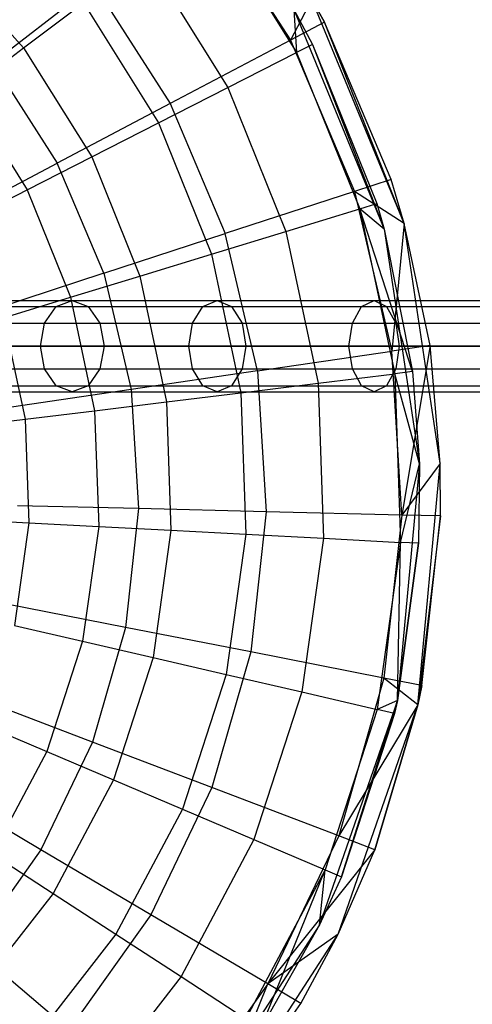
# Model space of a CAD drawing. Extents: x 1.6 to 24.9, y -15.7 to 0.
# Tile 127 of 246: x 7.7 to 9.4, y -13.8 to -10. Entities that reach past the tile are written whole.
import ezdxf

# ---------------------------------------------------------------- set-up
doc = ezdxf.new("R2010")
doc.units = 0
doc.header["$LTSCALE"] = 2.54
doc.layers.get('0').update_dxf_attribs({"color": 13, "linetype": 'CONTINUOUS'})

# ---------------------------------------------------------------- blocks, each defined once
blk = doc.blocks.new('ARES-203-D_STL')
at = {"color": 0}
for p, q in [((8.3926, -9.5466, 11.2625), (8.7317, -10.0752, 11.2625)), ((8.3926, -9.5466, 11.2625), (8.7317, -10.0752, 11.2625)), ((8.4133, -9.5748, 11.3436), (8.7552, -10.122, 11.3436)), ((8.4133, -9.5748, 11.3436), (8.7552, -10.122, 11.3436)), ((7.3812, -9.7391, 11.0762), (7.7103, -10.1046, 11.0762)), ((7.3812, -9.7391, 11.0762), (7.7103, -10.1046, 11.0762)), ((8.1772, -9.7527, 11.2801), (8.4918, -10.2562, 11.2801)), ((8.1772, -9.7527, 11.2801), (8.4918, -10.2562, 11.2801)), ((7.9804, -9.8634, 11.1309), (7.5927, -10.1614, 10.9263)), ((7.9804, -9.8634, 11.1309), (7.5927, -10.1614, 10.9263)), ((7.9804, -9.8634, 11.1309), (8.2719, -10.3177, 11.1309)), ((7.9804, -9.8634, 11.1309), (8.2719, -10.3177, 11.1309)), ((7.7103, -10.1046, 11.0762), (7.9394, -9.9319, 11.1902)), ((7.7103, -10.1046, 11.0762), (7.9394, -9.9319, 11.1902)), ((7.9394, -9.9319, 11.1902), (8.2266, -10.3914, 11.1902)), ((7.9394, -9.9319, 11.1902), (8.2266, -10.3914, 11.1902)), ((8.8142, -9.918, 11.2859), (8.7317, -10.0752, 11.2625)), ((8.8142, -9.918, 11.2859), (8.7317, -10.0752, 11.2625)), ((9.1677, -10.7762, 11.7859), (8.8142, -9.918, 11.7859)), ((8.8142, -9.918, 11.7859), (8.8623, -10.0063, 11.2859)), ((8.8623, -10.0063, 11.2859), (8.8142, -9.918, 11.2859)), ((8.8142, -9.918, 11.7859), (8.8623, -10.0063, 11.2859)), ((9.1677, -10.7762, 11.7859), (8.8142, -9.918, 11.7859)), ((8.8623, -10.0063, 11.2859), (8.8142, -9.918, 11.2859)), ((8.7445, -9.9571, 11.7859), (9.0906, -10.7975, 11.7859)), ((8.7445, -9.9571, 11.7859), (8.8161, -10.091, 11.3549)), ((8.7445, -9.9571, 11.7859), (9.0906, -10.7975, 11.7859)), ((8.7445, -9.9571, 11.3549), (8.8161, -10.091, 11.3549)), ((8.7445, -9.9571, 11.7859), (8.8161, -10.091, 11.3549)), ((8.7445, -9.9571, 11.3549), (8.8161, -10.091, 11.3549)), ((8.7445, -9.9571, 11.3549), (8.7552, -10.122, 11.3436)), ((8.7445, -9.9571, 11.3549), (8.7552, -10.122, 11.3436)), ((8.8623, -10.0063, 11.2859), (8.7317, -10.0752, 11.2625)), ((8.8623, -10.0063, 11.2859), (8.7317, -10.0752, 11.2625)), ((9.1677, -10.7762, 11.7859), (8.8623, -10.0063, 11.2859)), ((9.1677, -10.7762, 11.7859), (8.8623, -10.0063, 11.2859)), ((9.1169, -10.6076, 11.2859), (8.8623, -10.0063, 11.2859)), ((9.1169, -10.6076, 11.2859), (8.8623, -10.0063, 11.2859)), ((8.7317, -10.0752, 11.2625), (8.2719, -10.3177, 11.1309)), ((8.7317, -10.0752, 11.2625), (8.2719, -10.3177, 11.1309)), ((8.7317, -10.0752, 11.2625), (8.9765, -10.6535, 11.2625)), ((8.7317, -10.0752, 11.2625), (8.9765, -10.6535, 11.2625)), ((8.8161, -10.091, 11.3549), (8.7552, -10.122, 11.3436)), ((8.8161, -10.091, 11.3549), (8.7552, -10.122, 11.3436)), ((8.8161, -10.091, 11.3549), (9.0906, -10.7975, 11.7859)), ((8.8161, -10.091, 11.3549), (9.0906, -10.7975, 11.7859)), ((8.8161, -10.091, 11.3549), (9.0623, -10.7003, 11.3549)), ((8.8161, -10.091, 11.3549), (9.0623, -10.7003, 11.3549)), ((7.4889, -10.2714, 10.9375), (7.7103, -10.1046, 11.0762)), ((7.4889, -10.2714, 10.9375), (7.7103, -10.1046, 11.0762)), ((7.7103, -10.1046, 11.0762), (7.9709, -10.5217, 11.0762)), ((7.7103, -10.1046, 11.0762), (7.9709, -10.5217, 11.0762)), ((8.4918, -10.2562, 11.2801), (8.7552, -10.122, 11.3436)), ((8.4918, -10.2562, 11.2801), (8.7552, -10.122, 11.3436)), ((8.7552, -10.122, 11.3436), (8.9969, -10.7203, 11.3436)), ((8.7552, -10.122, 11.3436), (8.9969, -10.7203, 11.3436)), ((7.5927, -10.1614, 10.9263), (7.8393, -10.5459, 10.9263)), ((7.5927, -10.1614, 10.9263), (7.8393, -10.5459, 10.9263)), ((7.4889, -10.2714, 10.9375), (7.7239, -10.6475, 10.9375)), ((7.4889, -10.2714, 10.9375), (7.7239, -10.6475, 10.9375)), ((8.2266, -10.3914, 11.1902), (8.4918, -10.2562, 11.2801)), ((8.2266, -10.3914, 11.1902), (8.4918, -10.2562, 11.2801)), ((8.4918, -10.2562, 11.2801), (8.7142, -10.8067, 11.2801)), ((8.4918, -10.2562, 11.2801), (8.7142, -10.8067, 11.2801)), ((8.2719, -10.3177, 11.1309), (7.8393, -10.5459, 10.9263)), ((8.2719, -10.3177, 11.1309), (7.8393, -10.5459, 10.9263)), ((8.2719, -10.3177, 11.1309), (8.4823, -10.8148, 11.1309)), ((8.2719, -10.3177, 11.1309), (8.4823, -10.8148, 11.1309)), ((7.9709, -10.5217, 11.0762), (8.2266, -10.3914, 11.1902)), ((7.9709, -10.5217, 11.0762), (8.2266, -10.3914, 11.1902)), ((8.2266, -10.3914, 11.1902), (8.4295, -10.8937, 11.1902)), ((8.2266, -10.3914, 11.1902), (8.4295, -10.8937, 11.1902)), ((7.43, -10.7618, 10.6443), (7.8393, -10.5459, 10.9263)), ((7.43, -10.7618, 10.6443), (7.8393, -10.5459, 10.9263)), ((7.7239, -10.6475, 10.9375), (7.9709, -10.5217, 11.0762)), ((7.7239, -10.6475, 10.9375), (7.9709, -10.5217, 11.0762)), ((8.0174, -10.9666, 10.9263), (7.8393, -10.5459, 10.9263)), ((8.0174, -10.9666, 10.9263), (7.8393, -10.5459, 10.9263)), ((7.9709, -10.5217, 11.0762), (8.1551, -10.9776, 11.0762)), ((7.9709, -10.5217, 11.0762), (8.1551, -10.9776, 11.0762)), ((9.1169, -10.6076, 11.2859), (8.9765, -10.6535, 11.2625)), ((9.1169, -10.6076, 11.2859), (8.9765, -10.6535, 11.2625)), ((9.1677, -10.7762, 11.7859), (9.1169, -10.6076, 11.2859)), ((9.1677, -10.7762, 11.2859), (9.1169, -10.6076, 11.2859)), ((9.1677, -10.7762, 11.7859), (9.1169, -10.6076, 11.2859)), ((9.1677, -10.7762, 11.2859), (9.1169, -10.6076, 11.2859)), ((7.4851, -10.7692, 10.7733), (7.7239, -10.6475, 10.9375)), ((7.4851, -10.7692, 10.7733), (7.7239, -10.6475, 10.9375)), ((7.7239, -10.6475, 10.9375), (7.8901, -11.0587, 10.9375)), ((7.7239, -10.6475, 10.9375), (7.8901, -11.0587, 10.9375)), ((8.9765, -10.6535, 11.2625), (8.4823, -10.8148, 11.1309)), ((8.9765, -10.6535, 11.2625), (8.4823, -10.8148, 11.1309)), ((9.1677, -10.7762, 11.2859), (8.9765, -10.6535, 11.2625)), ((8.9765, -10.6535, 11.2625), (9.1201, -11.2648, 11.2625)), ((8.9765, -10.6535, 11.2625), (9.1201, -11.2648, 11.2625)), ((9.1677, -10.7762, 11.2859), (8.9765, -10.6535, 11.2625)), ((8.7142, -10.8067, 11.2801), (8.9969, -10.7203, 11.3436)), ((8.7142, -10.8067, 11.2801), (8.9969, -10.7203, 11.3436)), ((8.9969, -10.7203, 11.3436), (9.0623, -10.7003, 11.3549)), ((8.9969, -10.7203, 11.3436), (9.0623, -10.7003, 11.3549)), ((9.1989, -11.3431, 11.3549), (8.9969, -10.7203, 11.3436)), ((8.9969, -10.7203, 11.3436), (9.131, -11.3514, 11.3436)), ((9.1989, -11.3431, 11.3549), (8.9969, -10.7203, 11.3436)), ((9.0906, -10.7975, 11.3549), (8.9969, -10.7203, 11.3436)), ((9.0906, -10.7975, 11.3549), (8.9969, -10.7203, 11.3436)), ((8.9969, -10.7203, 11.3436), (9.131, -11.3514, 11.3436)), ((9.0623, -10.7003, 11.3549), (9.0906, -10.7975, 11.7859)), ((9.0623, -10.7003, 11.3549), (9.0906, -10.7975, 11.7859)), ((9.0623, -10.7003, 11.3549), (9.0906, -10.7975, 11.3549)), ((9.0623, -10.7003, 11.3549), (9.0906, -10.7975, 11.3549)), ((8.4295, -10.8937, 11.1902), (8.7142, -10.8067, 11.2801)), ((8.4295, -10.8937, 11.1902), (8.7142, -10.8067, 11.2801)), ((8.7142, -10.8067, 11.2801), (8.8377, -11.3874, 11.2801)), ((8.7142, -10.8067, 11.2801), (8.8377, -11.3874, 11.2801)), ((9.0906, -10.7975, 11.7859), (9.2255, -11.6963, 11.7859)), ((9.0906, -10.7975, 11.7859), (9.0906, -10.7975, 11.3549)), ((9.0906, -10.7975, 11.3549), (9.2255, -11.6963, 11.7859)), ((9.0906, -10.7975, 11.7859), (9.2255, -11.6963, 11.7859)), ((9.0906, -10.7975, 11.3549), (9.2255, -11.6963, 11.7859)), ((9.0906, -10.7975, 11.3549), (9.1989, -11.3431, 11.3549)), ((9.0906, -10.7975, 11.7859), (9.0906, -10.7975, 11.3549)), ((9.0906, -10.7975, 11.3549), (9.1989, -11.3431, 11.3549)), ((9.1677, -10.7762, 11.2859), (9.1201, -11.2648, 11.2625)), ((9.1677, -10.7762, 11.2859), (9.1201, -11.2648, 11.2625)), ((9.3055, -11.694, 11.7859), (9.1677, -10.7762, 11.7859)), ((9.2662, -11.2434, 11.2859), (9.1677, -10.7762, 11.7859)), ((9.3055, -11.694, 11.7859), (9.1677, -10.7762, 11.7859)), ((9.2662, -11.2434, 11.2859), (9.1677, -10.7762, 11.7859)), ((9.2662, -11.2434, 11.2859), (9.1677, -10.7762, 11.2859)), ((9.1677, -10.7762, 11.2859), (9.1677, -10.7762, 11.7859)), ((9.1677, -10.7762, 11.2859), (9.1677, -10.7762, 11.7859)), ((9.2662, -11.2434, 11.2859), (9.1677, -10.7762, 11.2859)), ((8.0174, -10.9666, 10.9263), (8.4823, -10.8148, 11.1309)), ((8.0174, -10.9666, 10.9263), (8.4823, -10.8148, 11.1309)), ((8.6057, -11.3403, 11.1309), (8.4823, -10.8148, 11.1309)), ((8.6057, -11.3403, 11.1309), (8.4823, -10.8148, 11.1309)), ((8.1551, -10.9776, 11.0762), (8.4295, -10.8937, 11.1902)), ((8.1551, -10.9776, 11.0762), (8.4295, -10.8937, 11.1902)), ((8.4295, -10.8937, 11.1902), (8.5422, -11.4237, 11.1902)), ((8.4295, -10.8937, 11.1902), (8.5422, -11.4237, 11.1902)), ((8.0174, -10.9666, 10.9263), (7.5775, -11.1102, 10.6443)), ((8.0174, -10.9666, 10.9263), (7.5775, -11.1102, 10.6443)), ((7.8901, -11.0587, 10.9375), (8.1551, -10.9776, 11.0762)), ((7.8901, -11.0587, 10.9375), (8.1551, -10.9776, 11.0762)), ((8.0174, -10.9666, 10.9263), (8.1219, -11.4113, 10.9263)), ((8.0174, -10.9666, 10.9263), (8.1219, -11.4113, 10.9263)), ((8.1551, -10.9776, 11.0762), (8.2573, -11.4587, 11.0762)), ((8.1551, -10.9776, 11.0762), (8.2573, -11.4587, 11.0762)), ((7.3914, -11.0704, 5.0041), (7.8966, -11.0704, 4.4614)), ((7.3914, -11.0704, 5.0041), (7.8966, -11.0704, 4.4614)), ((7.6337, -11.1371, 10.7733), (7.8901, -11.0587, 10.9375)), ((7.6337, -11.1371, 10.7733), (7.8901, -11.0587, 10.9375)), ((7.8355, -11.0938, 4.3987), (7.8966, -11.0704, 4.4614)), ((7.8355, -11.0938, 4.3987), (7.8966, -11.0704, 4.4614)), ((7.8901, -11.0587, 10.9375), (7.9823, -11.4925, 10.9375)), ((7.8901, -11.0587, 10.9375), (7.9823, -11.4925, 10.9375)), ((7.8966, -11.0704, 4.4614), (8.4518, -11.0704, 3.9699)), ((7.8966, -11.0704, 4.4614), (8.4518, -11.0704, 3.9699)), ((7.8966, -11.0704, 4.4614), (7.9577, -11.0938, 4.524)), ((7.8966, -11.0704, 4.4614), (7.9577, -11.0938, 4.524)), ((8.397, -11.0938, 3.9017), (8.4518, -11.0704, 3.9699)), ((8.397, -11.0938, 3.9017), (8.4518, -11.0704, 3.9699)), ((8.4518, -11.0704, 3.9699), (9.0518, -11.0704, 3.5343)), ((8.4518, -11.0704, 3.9699), (9.0518, -11.0704, 3.5343)), ((8.4518, -11.0704, 3.9699), (8.5065, -11.0938, 4.0382)), ((8.4518, -11.0704, 3.9699), (8.5065, -11.0938, 4.0382)), ((9.0038, -11.0938, 3.4611), (9.0518, -11.0704, 3.5343)), ((9.0038, -11.0938, 3.4611), (9.0518, -11.0704, 3.5343)), ((9.0518, -11.0704, 3.5343), (9.691, -11.0704, 3.1586)), ((9.0518, -11.0704, 3.5343), (9.691, -11.0704, 3.1586)), ((9.0518, -11.0704, 3.5343), (9.0997, -11.0938, 3.6075)), ((9.0518, -11.0704, 3.5343), (9.0997, -11.0938, 3.6075)), ((7.3246, -11.0938, 4.9476), (7.8355, -11.0938, 4.3987)), ((7.3246, -11.0938, 4.9476), (7.8355, -11.0938, 4.3987)), ((7.4583, -11.0938, 5.0605), (7.9577, -11.0938, 4.524)), ((7.4583, -11.0938, 5.0605), (7.9577, -11.0938, 4.524)), ((7.7908, -11.1579, 4.3529), (7.8355, -11.0938, 4.3987)), ((7.7908, -11.1579, 4.3529), (7.8355, -11.0938, 4.3987)), ((7.8355, -11.0938, 4.3987), (8.397, -11.0938, 3.9017)), ((7.8355, -11.0938, 4.3987), (8.397, -11.0938, 3.9017)), ((7.9577, -11.0938, 4.524), (8.5065, -11.0938, 4.0382)), ((7.9577, -11.0938, 4.524), (8.5065, -11.0938, 4.0382)), ((7.9577, -11.0938, 4.524), (8.0024, -11.1579, 4.5699)), ((7.9577, -11.0938, 4.524), (8.0024, -11.1579, 4.5699)), ((8.3569, -11.1579, 3.8517), (8.397, -11.0938, 3.9017)), ((8.3569, -11.1579, 3.8517), (8.397, -11.0938, 3.9017)), ((8.397, -11.0938, 3.9017), (9.0038, -11.0938, 3.4611)), ((8.397, -11.0938, 3.9017), (9.0038, -11.0938, 3.4611)), ((8.5065, -11.0938, 4.0382), (9.0997, -11.0938, 3.6075)), ((8.5065, -11.0938, 4.0382), (9.0997, -11.0938, 3.6075)), ((8.5065, -11.0938, 4.0382), (8.5466, -11.1579, 4.0881)), ((8.5065, -11.0938, 4.0382), (8.5466, -11.1579, 4.0881)), ((8.9688, -11.1579, 3.4075), (9.0038, -11.0938, 3.4611)), ((8.9688, -11.1579, 3.4075), (9.0038, -11.0938, 3.4611)), ((9.0038, -11.0938, 3.4611), (9.6503, -11.0938, 3.0811)), ((9.0038, -11.0938, 3.4611), (9.6503, -11.0938, 3.0811)), ((9.0997, -11.0938, 3.6075), (9.7316, -11.0938, 3.2361)), ((9.0997, -11.0938, 3.6075), (9.7316, -11.0938, 3.2361)), ((9.0997, -11.0938, 3.6075), (9.1348, -11.1579, 3.6611)), ((9.0997, -11.0938, 3.6075), (9.1348, -11.1579, 3.6611)), ((7.6337, -11.1371, 10.7733), (7.7162, -11.5251, 10.7733)), ((7.6337, -11.1371, 10.7733), (7.7162, -11.5251, 10.7733)), ((7.2757, -11.1579, 4.9063), (7.7908, -11.1579, 4.3529)), ((7.2757, -11.1579, 4.9063), (7.7908, -11.1579, 4.3529)), ((7.5072, -11.1579, 5.1019), (8.0024, -11.1579, 4.5699)), ((7.5072, -11.1579, 5.1019), (8.0024, -11.1579, 4.5699)), ((7.7744, -11.2454, 4.3361), (7.7908, -11.1579, 4.3529)), ((7.7744, -11.2454, 4.3361), (7.7908, -11.1579, 4.3529)), ((7.7908, -11.1579, 4.3529), (8.3569, -11.1579, 3.8517)), ((7.7908, -11.1579, 4.3529), (8.3569, -11.1579, 3.8517)), ((8.0024, -11.1579, 4.5699), (8.5466, -11.1579, 4.0881)), ((8.0024, -11.1579, 4.5699), (8.5466, -11.1579, 4.0881)), ((8.0024, -11.1579, 4.5699), (8.0188, -11.2454, 4.5867)), ((8.0024, -11.1579, 4.5699), (8.0188, -11.2454, 4.5867)), ((8.3423, -11.2454, 3.8334), (8.3569, -11.1579, 3.8517)), ((8.3423, -11.2454, 3.8334), (8.3569, -11.1579, 3.8517)), ((8.3569, -11.1579, 3.8517), (8.9688, -11.1579, 3.4075)), ((8.3569, -11.1579, 3.8517), (8.9688, -11.1579, 3.4075)), ((8.5466, -11.1579, 4.0881), (9.1348, -11.1579, 3.6611)), ((8.5466, -11.1579, 4.0881), (9.1348, -11.1579, 3.6611)), ((8.5466, -11.1579, 4.0881), (8.5613, -11.2454, 4.1064)), ((8.5466, -11.1579, 4.0881), (8.5613, -11.2454, 4.1064)), ((8.9559, -11.2454, 3.3879), (8.9688, -11.1579, 3.4075)), ((8.9559, -11.2454, 3.3879), (8.9688, -11.1579, 3.4075)), ((8.9688, -11.1579, 3.4075), (9.6206, -11.1579, 3.0244)), ((8.9688, -11.1579, 3.4075), (9.6206, -11.1579, 3.0244)), ((9.1348, -11.1579, 3.6611), (9.7614, -11.1579, 3.2928)), ((9.1348, -11.1579, 3.6611), (9.7614, -11.1579, 3.2928)), ((9.1348, -11.1579, 3.6611), (9.1476, -11.2454, 3.6807)), ((9.1348, -11.1579, 3.6611), (9.1476, -11.2454, 3.6807)), ((7.2577, -11.2454, 4.8912), (7.7744, -11.2454, 4.3361)), ((7.2577, -11.2454, 4.8912), (7.7744, -11.2454, 4.3361)), ((8.0188, -11.2454, 4.5867), (7.5251, -11.2454, 5.117)), ((8.0188, -11.2454, 4.5867), (7.5251, -11.2454, 5.117)), ((7.7908, -11.3329, 4.3529), (7.7744, -11.2454, 4.3361)), ((7.7744, -11.2454, 4.3361), (8.3423, -11.2454, 3.8334)), ((7.7908, -11.3329, 4.3529), (7.7744, -11.2454, 4.3361)), ((7.7744, -11.2454, 4.3361), (8.3423, -11.2454, 3.8334)), ((8.0188, -11.2454, 4.5867), (8.0024, -11.3329, 4.5699)), ((8.0188, -11.2454, 4.5867), (8.0024, -11.3329, 4.5699)), ((8.5613, -11.2454, 4.1064), (8.0188, -11.2454, 4.5867)), ((8.5613, -11.2454, 4.1064), (8.0188, -11.2454, 4.5867)), ((8.3569, -11.3329, 3.8517), (8.3423, -11.2454, 3.8334)), ((8.3423, -11.2454, 3.8334), (8.9559, -11.2454, 3.3879)), ((8.3569, -11.3329, 3.8517), (8.3423, -11.2454, 3.8334)), ((8.3423, -11.2454, 3.8334), (8.9559, -11.2454, 3.3879)), ((8.5613, -11.2454, 4.1064), (8.5466, -11.3329, 4.0881)), ((8.5613, -11.2454, 4.1064), (8.5466, -11.3329, 4.0881)), ((9.1476, -11.2454, 3.6807), (8.5613, -11.2454, 4.1064)), ((9.1476, -11.2454, 3.6807), (8.5613, -11.2454, 4.1064)), ((8.9688, -11.3329, 3.4075), (8.9559, -11.2454, 3.3879)), ((8.9559, -11.2454, 3.3879), (9.6097, -11.2454, 3.0037)), ((8.9688, -11.3329, 3.4075), (8.9559, -11.2454, 3.3879)), ((8.9559, -11.2454, 3.3879), (9.6097, -11.2454, 3.0037)), ((9.2662, -11.2434, 11.2859), (9.1201, -11.2648, 11.2625)), ((9.2662, -11.2434, 11.2859), (9.1201, -11.2648, 11.2625)), ((9.1476, -11.2454, 3.6807), (9.1348, -11.3329, 3.6611)), ((9.1476, -11.2454, 3.6807), (9.1348, -11.3329, 3.6611)), ((9.7723, -11.2454, 3.3136), (9.1476, -11.2454, 3.6807)), ((9.7723, -11.2454, 3.3136), (9.1476, -11.2454, 3.6807)), ((9.2662, -11.2434, 11.2859), (9.1582, -11.8916, 11.2625)), ((9.2662, -11.2434, 11.2859), (9.1582, -11.8916, 11.2625)), ((9.3055, -11.694, 11.7859), (9.2662, -11.2434, 11.2859)), ((9.3055, -11.694, 11.2859), (9.2662, -11.2434, 11.2859)), ((9.3055, -11.694, 11.7859), (9.2662, -11.2434, 11.2859)), ((9.3055, -11.694, 11.2859), (9.2662, -11.2434, 11.2859)), ((8.6057, -11.3403, 11.1309), (9.1201, -11.2648, 11.2625)), ((8.6057, -11.3403, 11.1309), (9.1201, -11.2648, 11.2625)), ((9.1582, -11.8916, 11.2625), (9.1201, -11.2648, 11.2625)), ((9.1582, -11.8916, 11.2625), (9.1201, -11.2648, 11.2625)), ((7.2757, -11.3329, 4.9063), (7.7908, -11.3329, 4.3529)), ((7.2757, -11.3329, 4.9063), (7.7908, -11.3329, 4.3529)), ((7.5072, -11.3329, 5.1019), (8.0024, -11.3329, 4.5699)), ((7.5072, -11.3329, 5.1019), (8.0024, -11.3329, 4.5699)), ((7.8355, -11.3969, 4.3987), (7.7908, -11.3329, 4.3529)), ((7.7908, -11.3329, 4.3529), (8.3569, -11.3329, 3.8517)), ((7.8355, -11.3969, 4.3987), (7.7908, -11.3329, 4.3529)), ((7.7908, -11.3329, 4.3529), (8.3569, -11.3329, 3.8517)), ((8.0024, -11.3329, 4.5699), (7.9577, -11.3969, 4.524)), ((8.0024, -11.3329, 4.5699), (7.9577, -11.3969, 4.524)), ((8.0024, -11.3329, 4.5699), (8.5466, -11.3329, 4.0881)), ((8.0024, -11.3329, 4.5699), (8.5466, -11.3329, 4.0881)), ((8.397, -11.3969, 3.9017), (8.3569, -11.3329, 3.8517)), ((8.3569, -11.3329, 3.8517), (8.9688, -11.3329, 3.4075)), ((8.397, -11.3969, 3.9017), (8.3569, -11.3329, 3.8517)), ((8.3569, -11.3329, 3.8517), (8.9688, -11.3329, 3.4075)), ((8.5466, -11.3329, 4.0881), (8.5065, -11.3969, 4.0382)), ((8.5466, -11.3329, 4.0881), (8.5065, -11.3969, 4.0382)), ((8.5466, -11.3329, 4.0881), (9.1348, -11.3329, 3.6611)), ((8.5466, -11.3329, 4.0881), (9.1348, -11.3329, 3.6611)), ((9.0038, -11.3969, 3.4611), (8.9688, -11.3329, 3.4075)), ((8.9688, -11.3329, 3.4075), (9.6206, -11.3329, 3.0244)), ((9.0038, -11.3969, 3.4611), (8.9688, -11.3329, 3.4075)), ((8.9688, -11.3329, 3.4075), (9.6206, -11.3329, 3.0244)), ((9.1348, -11.3329, 3.6611), (9.0997, -11.3969, 3.6075)), ((9.1348, -11.3329, 3.6611), (9.0997, -11.3969, 3.6075)), ((9.1348, -11.3329, 3.6611), (9.7614, -11.3329, 3.2928)), ((9.1348, -11.3329, 3.6611), (9.7614, -11.3329, 3.2928)), ((8.6057, -11.3403, 11.1309), (8.1219, -11.4113, 10.9263)), ((8.6057, -11.3403, 11.1309), (8.1219, -11.4113, 10.9263)), ((8.6057, -11.3403, 11.1309), (8.6385, -11.8791, 11.1309)), ((8.6057, -11.3403, 11.1309), (8.6385, -11.8791, 11.1309)), ((8.8377, -11.3874, 11.2801), (9.131, -11.3514, 11.3436)), ((8.8377, -11.3874, 11.2801), (9.131, -11.3514, 11.3436)), ((9.1989, -11.3431, 11.3549), (9.131, -11.3514, 11.3436)), ((9.1989, -11.3431, 11.3549), (9.131, -11.3514, 11.3436)), ((9.2255, -11.6963, 11.3549), (9.131, -11.3514, 11.3436)), ((9.131, -11.3514, 11.3436), (9.1536, -11.9963, 11.3436)), ((9.2255, -11.6963, 11.3549), (9.131, -11.3514, 11.3436)), ((9.131, -11.3514, 11.3436), (9.1536, -11.9963, 11.3436)), ((9.1989, -11.3431, 11.3549), (9.2255, -11.6963, 11.7859)), ((9.1989, -11.3431, 11.3549), (9.2255, -11.6963, 11.7859)), ((9.1989, -11.3431, 11.3549), (9.2255, -11.6963, 11.3549)), ((9.1989, -11.3431, 11.3549), (9.2255, -11.6963, 11.3549)), ((7.3246, -11.3969, 4.9476), (7.8355, -11.3969, 4.3987)), ((7.3246, -11.3969, 4.9476), (7.8355, -11.3969, 4.3987)), ((7.4583, -11.3969, 5.0605), (7.9577, -11.3969, 4.524)), ((7.4583, -11.3969, 5.0605), (7.9577, -11.3969, 4.524)), ((8.1219, -11.4113, 10.9263), (7.664, -11.4785, 10.6443)), ((8.1219, -11.4113, 10.9263), (7.664, -11.4785, 10.6443)), ((7.8966, -11.4204, 4.4614), (7.8355, -11.3969, 4.3987)), ((7.8355, -11.3969, 4.3987), (8.397, -11.3969, 3.9017)), ((7.8966, -11.4204, 4.4614), (7.8355, -11.3969, 4.3987)), ((7.8355, -11.3969, 4.3987), (8.397, -11.3969, 3.9017)), ((7.9577, -11.3969, 4.524), (7.8966, -11.4204, 4.4614)), ((7.9577, -11.3969, 4.524), (7.8966, -11.4204, 4.4614)), ((7.9577, -11.3969, 4.524), (8.5065, -11.3969, 4.0382)), ((7.9577, -11.3969, 4.524), (8.5065, -11.3969, 4.0382)), ((8.1219, -11.4113, 10.9263), (8.1496, -11.8673, 10.9263)), ((8.1219, -11.4113, 10.9263), (8.1496, -11.8673, 10.9263)), ((8.4518, -11.4204, 3.9699), (8.397, -11.3969, 3.9017)), ((8.397, -11.3969, 3.9017), (9.0038, -11.3969, 3.4611)), ((8.4518, -11.4204, 3.9699), (8.397, -11.3969, 3.9017)), ((8.397, -11.3969, 3.9017), (9.0038, -11.3969, 3.4611)), ((8.5065, -11.3969, 4.0382), (8.4518, -11.4204, 3.9699)), ((8.5065, -11.3969, 4.0382), (8.4518, -11.4204, 3.9699)), ((8.5065, -11.3969, 4.0382), (9.0997, -11.3969, 3.6075)), ((8.5065, -11.3969, 4.0382), (9.0997, -11.3969, 3.6075)), ((8.5422, -11.4237, 11.1902), (8.8377, -11.3874, 11.2801)), ((8.5422, -11.4237, 11.1902), (8.8377, -11.3874, 11.2801)), ((8.8377, -11.3874, 11.2801), (8.8584, -11.9808, 11.2801)), ((8.8377, -11.3874, 11.2801), (8.8584, -11.9808, 11.2801)), ((9.0518, -11.4204, 3.5343), (9.0038, -11.3969, 3.4611)), ((9.0038, -11.3969, 3.4611), (9.6503, -11.3969, 3.0811)), ((9.0518, -11.4204, 3.5343), (9.0038, -11.3969, 3.4611)), ((9.0038, -11.3969, 3.4611), (9.6503, -11.3969, 3.0811)), ((9.0997, -11.3969, 3.6075), (9.0518, -11.4204, 3.5343)), ((9.0997, -11.3969, 3.6075), (9.0518, -11.4204, 3.5343)), ((9.0997, -11.3969, 3.6075), (9.7316, -11.3969, 3.2361)), ((9.0997, -11.3969, 3.6075), (9.7316, -11.3969, 3.2361)), ((7.3914, -11.4204, 5.0041), (7.8966, -11.4204, 4.4614)), ((7.3914, -11.4204, 5.0041), (7.8966, -11.4204, 4.4614)), ((7.8966, -11.4204, 4.4614), (8.4518, -11.4204, 3.9699)), ((7.8966, -11.4204, 4.4614), (8.4518, -11.4204, 3.9699)), ((8.2573, -11.4587, 11.0762), (8.5422, -11.4237, 11.1902)), ((8.2573, -11.4587, 11.0762), (8.5422, -11.4237, 11.1902)), ((8.4518, -11.4204, 3.9699), (9.0518, -11.4204, 3.5343)), ((8.4518, -11.4204, 3.9699), (9.0518, -11.4204, 3.5343)), ((8.5422, -11.4237, 11.1902), (8.5611, -11.9652, 11.1902)), ((8.5422, -11.4237, 11.1902), (8.5611, -11.9652, 11.1902)), ((9.0518, -11.4204, 3.5343), (9.691, -11.4204, 3.1586)), ((9.0518, -11.4204, 3.5343), (9.691, -11.4204, 3.1586)), ((7.9823, -11.4925, 10.9375), (8.2573, -11.4587, 11.0762)), ((7.9823, -11.4925, 10.9375), (8.2573, -11.4587, 11.0762)), ((8.2573, -11.4587, 11.0762), (8.2745, -11.9502, 11.0762)), ((8.2573, -11.4587, 11.0762), (8.2745, -11.9502, 11.0762)), ((7.4586, -11.5568, 10.5824), (7.7162, -11.5251, 10.7733)), ((7.4586, -11.5568, 10.5824), (7.7162, -11.5251, 10.7733)), ((7.7162, -11.5251, 10.7733), (7.9823, -11.4925, 10.9375)), ((7.7162, -11.5251, 10.7733), (7.9823, -11.4925, 10.9375)), ((7.7162, -11.5251, 10.7733), (7.73, -11.9217, 10.7733)), ((7.7162, -11.5251, 10.7733), (7.73, -11.9217, 10.7733)), ((7.9823, -11.4925, 10.9375), (7.9977, -11.9357, 10.9375)), ((7.9823, -11.4925, 10.9375), (7.9977, -11.9357, 10.9375)), ((9.2255, -11.6963, 11.7859), (9.1414, -12.6012, 11.7859)), ((9.2255, -11.6963, 11.7859), (9.1414, -12.6012, 11.7859)), ((9.1536, -11.9963, 11.3436), (9.2255, -11.6963, 11.3549)), ((9.1536, -11.9963, 11.3436), (9.2255, -11.6963, 11.3549)), ((9.3055, -11.694, 11.2859), (9.1582, -11.8916, 11.2625)), ((9.3055, -11.694, 11.2859), (9.1582, -11.8916, 11.2625)), ((9.2196, -12.6182, 11.7859), (9.3055, -11.694, 11.7859)), ((9.2196, -12.6182, 11.7859), (9.3055, -11.694, 11.7859)), ((9.2255, -11.6963, 11.7859), (9.2218, -11.9998, 11.3549)), ((9.2255, -11.6963, 11.7859), (9.2218, -11.9998, 11.3549)), ((9.2255, -11.6963, 11.3549), (9.2218, -11.9998, 11.3549)), ((9.2255, -11.6963, 11.3549), (9.2218, -11.9998, 11.3549)), ((9.2255, -11.6963, 11.7859), (9.2255, -11.6963, 11.3549)), ((9.2255, -11.6963, 11.7859), (9.2255, -11.6963, 11.3549)), ((9.3059, -11.8951, 11.2859), (9.3055, -11.694, 11.7859)), ((9.3059, -11.8951, 11.2859), (9.3055, -11.694, 11.7859)), ((9.3059, -11.8951, 11.2859), (9.3055, -11.694, 11.2859)), ((9.3055, -11.694, 11.2859), (9.3055, -11.694, 11.7859)), ((9.3055, -11.694, 11.2859), (9.3055, -11.694, 11.7859)), ((9.3059, -11.8951, 11.2859), (9.3055, -11.694, 11.2859)), ((8.1496, -11.8673, 10.9263), (7.687, -11.8562, 10.6443)), ((8.1496, -11.8673, 10.9263), (7.687, -11.8562, 10.6443)), ((8.1496, -11.8673, 10.9263), (8.1, -12.3215, 10.9263)), ((8.1496, -11.8673, 10.9263), (8.1, -12.3215, 10.9263)), ((8.6385, -11.8791, 11.1309), (8.1496, -11.8673, 10.9263)), ((8.6385, -11.8791, 11.1309), (8.1496, -11.8673, 10.9263)), ((8.6385, -11.8791, 11.1309), (8.5798, -12.4157, 11.1309)), ((8.6385, -11.8791, 11.1309), (8.5798, -12.4157, 11.1309)), ((9.1582, -11.8916, 11.2625), (8.6385, -11.8791, 11.1309)), ((9.1582, -11.8916, 11.2625), (8.6385, -11.8791, 11.1309)), ((9.1582, -11.8916, 11.2625), (9.09, -12.5158, 11.2625)), ((9.1582, -11.8916, 11.2625), (9.09, -12.5158, 11.2625)), ((9.3059, -11.8951, 11.2859), (9.1582, -11.8916, 11.2625)), ((9.3059, -11.8951, 11.2859), (9.1582, -11.8916, 11.2625)), ((9.3059, -11.8951, 11.2859), (9.2196, -12.6182, 11.7859)), ((9.3059, -11.8951, 11.2859), (9.2196, -12.6182, 11.7859)), ((9.2349, -12.5443, 11.2859), (9.3059, -11.8951, 11.2859)), ((9.2349, -12.5443, 11.2859), (9.3059, -11.8951, 11.2859)), ((7.4709, -11.9081, 10.5824), (7.73, -11.9217, 10.7733)), ((7.4709, -11.9081, 10.5824), (7.73, -11.9217, 10.7733)), ((7.73, -11.9217, 10.7733), (7.6748, -12.3146, 10.7733)), ((7.73, -11.9217, 10.7733), (7.6748, -12.3146, 10.7733)), ((7.73, -11.9217, 10.7733), (7.9977, -11.9357, 10.9375)), ((7.73, -11.9217, 10.7733), (7.9977, -11.9357, 10.9375)), ((7.9977, -11.9357, 10.9375), (7.936, -12.3749, 10.9375)), ((7.9977, -11.9357, 10.9375), (7.936, -12.3749, 10.9375)), ((7.9977, -11.9357, 10.9375), (8.2745, -11.9502, 11.0762)), ((7.9977, -11.9357, 10.9375), (8.2745, -11.9502, 11.0762)), ((8.2745, -11.9502, 11.0762), (8.2061, -12.4372, 11.0762)), ((8.2745, -11.9502, 11.0762), (8.2061, -12.4372, 11.0762)), ((8.2745, -11.9502, 11.0762), (8.5611, -11.9652, 11.1902)), ((8.2745, -11.9502, 11.0762), (8.5611, -11.9652, 11.1902)), ((8.5611, -11.9652, 11.1902), (8.4857, -12.5018, 11.1902)), ((8.5611, -11.9652, 11.1902), (8.4857, -12.5018, 11.1902)), ((8.5611, -11.9652, 11.1902), (8.8584, -11.9808, 11.2801)), ((8.5611, -11.9652, 11.1902), (8.8584, -11.9808, 11.2801)), ((8.8584, -11.9808, 11.2801), (8.7758, -12.5687, 11.2801)), ((8.8584, -11.9808, 11.2801), (8.7758, -12.5687, 11.2801)), ((8.8584, -11.9808, 11.2801), (9.1536, -11.9963, 11.3436)), ((8.8584, -11.9808, 11.2801), (9.1536, -11.9963, 11.3436)), ((9.1536, -11.9963, 11.3436), (9.0638, -12.6352, 11.3436)), ((9.1536, -11.9963, 11.3436), (9.0638, -12.6352, 11.3436)), ((9.1414, -12.6012, 11.3549), (9.1536, -11.9963, 11.3436)), ((9.1414, -12.6012, 11.3549), (9.1536, -11.9963, 11.3436)), ((9.1414, -12.6012, 11.7859), (9.2218, -11.9998, 11.3549)), ((9.2218, -11.9998, 11.3549), (9.1414, -12.6012, 11.3549)), ((9.1414, -12.6012, 11.7859), (9.2218, -11.9998, 11.3549)), ((9.2218, -11.9998, 11.3549), (9.1414, -12.6012, 11.3549)), ((9.2218, -11.9998, 11.3549), (9.1536, -11.9963, 11.3436)), ((9.2218, -11.9998, 11.3549), (9.1536, -11.9963, 11.3436)), ((8.1, -12.3215, 10.9263), (7.6459, -12.2323, 10.6443)), ((8.1, -12.3215, 10.9263), (7.6459, -12.2323, 10.6443)), ((7.6748, -12.3146, 10.7733), (7.936, -12.3749, 10.9375)), ((7.6748, -12.3146, 10.7733), (7.936, -12.3749, 10.9375)), ((8.1, -12.3215, 10.9263), (7.9742, -12.7607, 10.9263)), ((8.1, -12.3215, 10.9263), (7.9742, -12.7607, 10.9263)), ((8.5798, -12.4157, 11.1309), (8.1, -12.3215, 10.9263)), ((8.5798, -12.4157, 11.1309), (8.1, -12.3215, 10.9263)), ((7.936, -12.3749, 10.9375), (7.799, -12.7966, 10.9375)), ((7.936, -12.3749, 10.9375), (7.799, -12.7966, 10.9375)), ((7.936, -12.3749, 10.9375), (8.2061, -12.4372, 11.0762)), ((7.936, -12.3749, 10.9375), (8.2061, -12.4372, 11.0762)), ((8.5798, -12.4157, 11.1309), (8.4313, -12.9346, 11.1309)), ((8.5798, -12.4157, 11.1309), (8.4313, -12.9346, 11.1309)), ((9.09, -12.5158, 11.2625), (8.5798, -12.4157, 11.1309)), ((9.09, -12.5158, 11.2625), (8.5798, -12.4157, 11.1309)), ((8.2061, -12.4372, 11.0762), (8.0541, -12.9049, 11.0762)), ((8.2061, -12.4372, 11.0762), (8.0541, -12.9049, 11.0762)), ((8.2061, -12.4372, 11.0762), (8.4857, -12.5018, 11.1902)), ((8.2061, -12.4372, 11.0762), (8.4857, -12.5018, 11.1902)), ((8.4857, -12.5018, 11.1902), (8.3183, -13.0171, 11.1902)), ((8.4857, -12.5018, 11.1902), (8.3183, -13.0171, 11.1902)), ((8.4857, -12.5018, 11.1902), (8.7758, -12.5687, 11.2801)), ((8.4857, -12.5018, 11.1902), (8.7758, -12.5687, 11.2801)), ((9.09, -12.5158, 11.2625), (8.9172, -13.1195, 11.2625)), ((9.09, -12.5158, 11.2625), (8.9172, -13.1195, 11.2625)), ((9.2349, -12.5443, 11.2859), (9.09, -12.5158, 11.2625)), ((9.2349, -12.5443, 11.2859), (9.09, -12.5158, 11.2625)), ((9.2196, -12.6182, 11.2859), (9.09, -12.5158, 11.2625)), ((9.2196, -12.6182, 11.2859), (9.09, -12.5158, 11.2625)), ((8.7758, -12.5687, 11.2801), (8.5923, -13.1334, 11.2801)), ((8.7758, -12.5687, 11.2801), (8.5923, -13.1334, 11.2801)), ((8.7758, -12.5687, 11.2801), (9.0638, -12.6352, 11.3436)), ((8.7758, -12.5687, 11.2801), (9.0638, -12.6352, 11.3436)), ((9.2196, -12.6182, 11.2859), (9.2349, -12.5443, 11.2859)), ((9.2349, -12.5443, 11.2859), (9.2196, -12.6182, 11.7859)), ((9.2349, -12.5443, 11.2859), (9.2196, -12.6182, 11.7859)), ((9.2196, -12.6182, 11.2859), (9.2349, -12.5443, 11.2859)), ((7.9742, -12.7607, 10.9263), (7.5418, -12.596, 10.6443)), ((7.9742, -12.7607, 10.9263), (7.5418, -12.596, 10.6443)), ((9.1414, -12.6012, 11.7859), (8.8432, -13.4597, 11.7859)), ((9.1414, -12.6012, 11.7859), (8.8432, -13.4597, 11.7859)), ((8.9151, -13.4949, 11.7859), (9.2196, -12.6182, 11.7859)), ((8.9151, -13.4949, 11.7859), (9.2196, -12.6182, 11.7859)), ((9.2196, -12.6182, 11.2859), (8.9172, -13.1195, 11.2625)), ((9.2196, -12.6182, 11.2859), (8.9172, -13.1195, 11.2625)), ((8.9273, -13.2756, 11.3549), (9.1414, -12.6012, 11.7859)), ((8.9273, -13.2756, 11.3549), (9.1414, -12.6012, 11.7859)), ((9.2196, -12.6182, 11.7859), (9.0552, -13.1721, 11.2859)), ((9.0552, -13.1721, 11.2859), (9.2196, -12.6182, 11.2859)), ((9.2196, -12.6182, 11.7859), (9.0552, -13.1721, 11.2859)), ((9.0552, -13.1721, 11.2859), (9.2196, -12.6182, 11.2859)), ((9.1414, -12.6012, 11.3549), (9.0638, -12.6352, 11.3436)), ((9.1414, -12.6012, 11.3549), (9.0638, -12.6352, 11.3436)), ((9.1414, -12.6012, 11.3549), (9.1304, -12.6506, 11.3549)), ((9.1304, -12.6506, 11.3549), (9.1414, -12.6012, 11.7859)), ((9.1304, -12.6506, 11.3549), (9.1414, -12.6012, 11.7859)), ((9.1414, -12.6012, 11.3549), (9.1304, -12.6506, 11.3549)), ((9.1414, -12.6012, 11.7859), (9.1414, -12.6012, 11.3549)), ((9.1414, -12.6012, 11.7859), (9.1414, -12.6012, 11.3549)), ((9.2196, -12.6182, 11.7859), (9.2196, -12.6182, 11.2859)), ((9.2196, -12.6182, 11.7859), (9.2196, -12.6182, 11.2859)), ((9.0638, -12.6352, 11.3436), (8.8644, -13.2489, 11.3436)), ((9.0638, -12.6352, 11.3436), (8.8644, -13.2489, 11.3436)), ((9.1304, -12.6506, 11.3549), (8.9273, -13.2756, 11.3549)), ((9.1304, -12.6506, 11.3549), (8.9273, -13.2756, 11.3549)), ((9.1304, -12.6506, 11.3549), (9.0638, -12.6352, 11.3436)), ((9.1304, -12.6506, 11.3549), (9.0638, -12.6352, 11.3436)), ((7.5522, -12.6919, 10.7733), (7.799, -12.7966, 10.9375)), ((7.5522, -12.6919, 10.7733), (7.799, -12.7966, 10.9375)), ((7.9742, -12.7607, 10.9263), (7.7761, -13.1723, 10.9263)), ((7.9742, -12.7607, 10.9263), (7.7761, -13.1723, 10.9263)), ((8.4313, -12.9346, 11.1309), (7.9742, -12.7607, 10.9263)), ((8.4313, -12.9346, 11.1309), (7.9742, -12.7607, 10.9263)), ((7.799, -12.7966, 10.9375), (7.5908, -13.1882, 10.9375)), ((7.799, -12.7966, 10.9375), (7.5908, -13.1882, 10.9375)), ((7.799, -12.7966, 10.9375), (8.0541, -12.9049, 11.0762)), ((7.799, -12.7966, 10.9375), (8.0541, -12.9049, 11.0762)), ((8.0541, -12.9049, 11.0762), (7.8232, -13.3392, 11.0762)), ((8.0541, -12.9049, 11.0762), (7.8232, -13.3392, 11.0762)), ((8.0541, -12.9049, 11.0762), (8.3183, -13.0171, 11.1902)), ((8.0541, -12.9049, 11.0762), (8.3183, -13.0171, 11.1902)), ((7.7761, -13.1723, 10.9263), (7.3777, -12.9369, 10.6443)), ((7.7761, -13.1723, 10.9263), (7.3777, -12.9369, 10.6443)), ((8.4313, -12.9346, 11.1309), (8.1972, -13.421, 11.1309)), ((8.4313, -12.9346, 11.1309), (8.1972, -13.421, 11.1309)), ((8.9172, -13.1195, 11.2625), (8.4313, -12.9346, 11.1309)), ((8.9172, -13.1195, 11.2625), (8.4313, -12.9346, 11.1309)), ((8.3183, -13.0171, 11.1902), (8.0639, -13.4955, 11.1902)), ((8.3183, -13.0171, 11.1902), (8.0639, -13.4955, 11.1902)), ((8.3183, -13.0171, 11.1902), (8.5923, -13.1334, 11.2801)), ((8.3183, -13.0171, 11.1902), (8.5923, -13.1334, 11.2801)), ((8.5923, -13.1334, 11.2801), (8.3136, -13.6576, 11.2801)), ((8.5923, -13.1334, 11.2801), (8.3136, -13.6576, 11.2801)), ((8.5923, -13.1334, 11.2801), (8.8644, -13.2489, 11.3436)), ((8.5923, -13.1334, 11.2801), (8.8644, -13.2489, 11.3436)), ((8.9172, -13.1195, 11.2625), (8.6448, -13.6854, 11.2625)), ((8.9172, -13.1195, 11.2625), (8.6448, -13.6854, 11.2625)), ((9.0552, -13.1721, 11.2859), (8.9172, -13.1195, 11.2625)), ((9.0552, -13.1721, 11.2859), (8.9172, -13.1195, 11.2625)), ((7.7761, -13.1723, 10.9263), (7.5113, -13.5445, 10.9263)), ((7.7761, -13.1723, 10.9263), (7.5113, -13.5445, 10.9263)), ((8.1972, -13.421, 11.1309), (7.7761, -13.1723, 10.9263)), ((8.1972, -13.421, 11.1309), (7.7761, -13.1723, 10.9263)), ((9.0552, -13.1721, 11.2859), (8.6448, -13.6854, 11.2625)), ((9.0552, -13.1721, 11.2859), (8.6448, -13.6854, 11.2625)), ((8.9151, -13.4949, 11.7859), (9.0552, -13.1721, 11.2859)), ((8.9151, -13.4949, 11.7859), (9.0552, -13.1721, 11.2859)), ((8.9151, -13.4949, 11.2859), (9.0552, -13.1721, 11.2859)), ((8.9151, -13.4949, 11.2859), (9.0552, -13.1721, 11.2859)), ((7.5908, -13.1882, 10.9375), (7.8232, -13.3392, 11.0762)), ((7.5908, -13.1882, 10.9375), (7.8232, -13.3392, 11.0762)), ((8.8644, -13.2489, 11.3436), (8.5615, -13.8186, 11.3436)), ((8.8644, -13.2489, 11.3436), (8.5615, -13.8186, 11.3436)), ((8.6188, -13.8558, 11.3549), (8.8644, -13.2489, 11.3436)), ((8.6188, -13.8558, 11.3549), (8.8644, -13.2489, 11.3436)), ((8.8432, -13.4597, 11.3549), (8.8644, -13.2489, 11.3436)), ((8.8432, -13.4597, 11.3549), (8.8644, -13.2489, 11.3436)), ((8.8644, -13.2489, 11.3436), (8.9273, -13.2756, 11.3549)), ((8.8644, -13.2489, 11.3436), (8.9273, -13.2756, 11.3549)), ((8.9273, -13.2756, 11.3549), (8.8432, -13.4597, 11.7859)), ((8.9273, -13.2756, 11.3549), (8.8432, -13.4597, 11.7859)), ((8.9273, -13.2756, 11.3549), (8.8432, -13.4597, 11.3549)), ((8.9273, -13.2756, 11.3549), (8.8432, -13.4597, 11.3549)), ((7.8232, -13.3392, 11.0762), (7.5204, -13.7267, 11.0762)), ((7.8232, -13.3392, 11.0762), (7.5204, -13.7267, 11.0762)), ((7.8232, -13.3392, 11.0762), (8.0639, -13.4955, 11.1902)), ((7.8232, -13.3392, 11.0762), (8.0639, -13.4955, 11.1902)), ((8.1972, -13.421, 11.1309), (7.8843, -13.8608, 11.1309)), ((8.1972, -13.421, 11.1309), (7.8843, -13.8608, 11.1309)), ((8.6448, -13.6854, 11.2625), (8.1972, -13.421, 11.1309)), ((8.6448, -13.6854, 11.2625), (8.1972, -13.421, 11.1309)), ((8.8432, -13.4597, 11.7859), (8.3482, -14.222, 11.7859)), ((8.8432, -13.4597, 11.3549), (8.3482, -14.222, 11.7859)), ((8.8432, -13.4597, 11.7859), (8.3482, -14.222, 11.7859)), ((8.8432, -13.4597, 11.3549), (8.3482, -14.222, 11.7859)), ((8.8432, -13.4597, 11.3549), (8.6188, -13.8558, 11.3549)), ((8.8432, -13.4597, 11.3549), (8.6188, -13.8558, 11.3549)), ((8.8432, -13.4597, 11.3549), (8.8432, -13.4597, 11.7859)), ((8.8432, -13.4597, 11.3549), (8.8432, -13.4597, 11.7859)), ((8.0639, -13.4955, 11.1902), (7.7303, -13.9224, 11.1902)), ((8.0639, -13.4955, 11.1902), (7.7303, -13.9224, 11.1902)), ((8.0639, -13.4955, 11.1902), (8.3136, -13.6576, 11.2801)), ((8.0639, -13.4955, 11.1902), (8.3136, -13.6576, 11.2801)), ((8.4096, -14.2733, 11.7859), (8.9151, -13.4949, 11.7859)), ((8.4096, -14.2733, 11.2859), (8.9151, -13.4949, 11.7859)), ((8.4096, -14.2733, 11.7859), (8.9151, -13.4949, 11.7859)), ((8.4096, -14.2733, 11.2859), (8.9151, -13.4949, 11.7859)), ((8.9151, -13.4949, 11.2859), (8.6448, -13.6854, 11.2625)), ((8.9151, -13.4949, 11.2859), (8.6448, -13.6854, 11.2625)), ((8.772, -13.7605, 11.2859), (8.9151, -13.4949, 11.7859)), ((8.772, -13.7605, 11.2859), (8.9151, -13.4949, 11.7859)), ((8.772, -13.7605, 11.2859), (8.9151, -13.4949, 11.2859)), ((8.772, -13.7605, 11.2859), (8.9151, -13.4949, 11.2859)), ((8.9151, -13.4949, 11.7859), (8.9151, -13.4949, 11.2859)), ((8.9151, -13.4949, 11.7859), (8.9151, -13.4949, 11.2859)), ((7.8843, -13.8608, 11.1309), (7.5113, -13.5445, 10.9263)), ((7.8843, -13.8608, 11.1309), (7.5113, -13.5445, 10.9263)), ((8.3136, -13.6576, 11.2801), (7.948, -14.1255, 11.2801)), ((8.3136, -13.6576, 11.2801), (7.948, -14.1255, 11.2801)), ((8.3136, -13.6576, 11.2801), (8.5615, -13.8186, 11.3436)), ((8.3136, -13.6576, 11.2801), (8.5615, -13.8186, 11.3436)), ((8.6448, -13.6854, 11.2625), (8.2808, -14.197, 11.2625)), ((8.6448, -13.6854, 11.2625), (8.2808, -14.197, 11.2625)), ((8.4096, -14.2733, 11.2859), (8.6448, -13.6854, 11.2625)), ((8.4096, -14.2733, 11.2859), (8.6448, -13.6854, 11.2625)), ((8.772, -13.7605, 11.2859), (8.6448, -13.6854, 11.2625)), ((8.772, -13.7605, 11.2859), (8.6448, -13.6854, 11.2625)), ((8.4096, -14.2733, 11.2859), (8.772, -13.7605, 11.2859)), ((8.4096, -14.2733, 11.2859), (8.772, -13.7605, 11.2859))]:
    blk.add_line(p, q, dxfattribs=at)

msp = doc.modelspace()

# ---------------------------------------------------------------- block references
at = {"color": 0}
msp.add_blockref('ARES-203-D_STL', (0, 0), dxfattribs=at)

doc.saveas('drawing.dxf')
